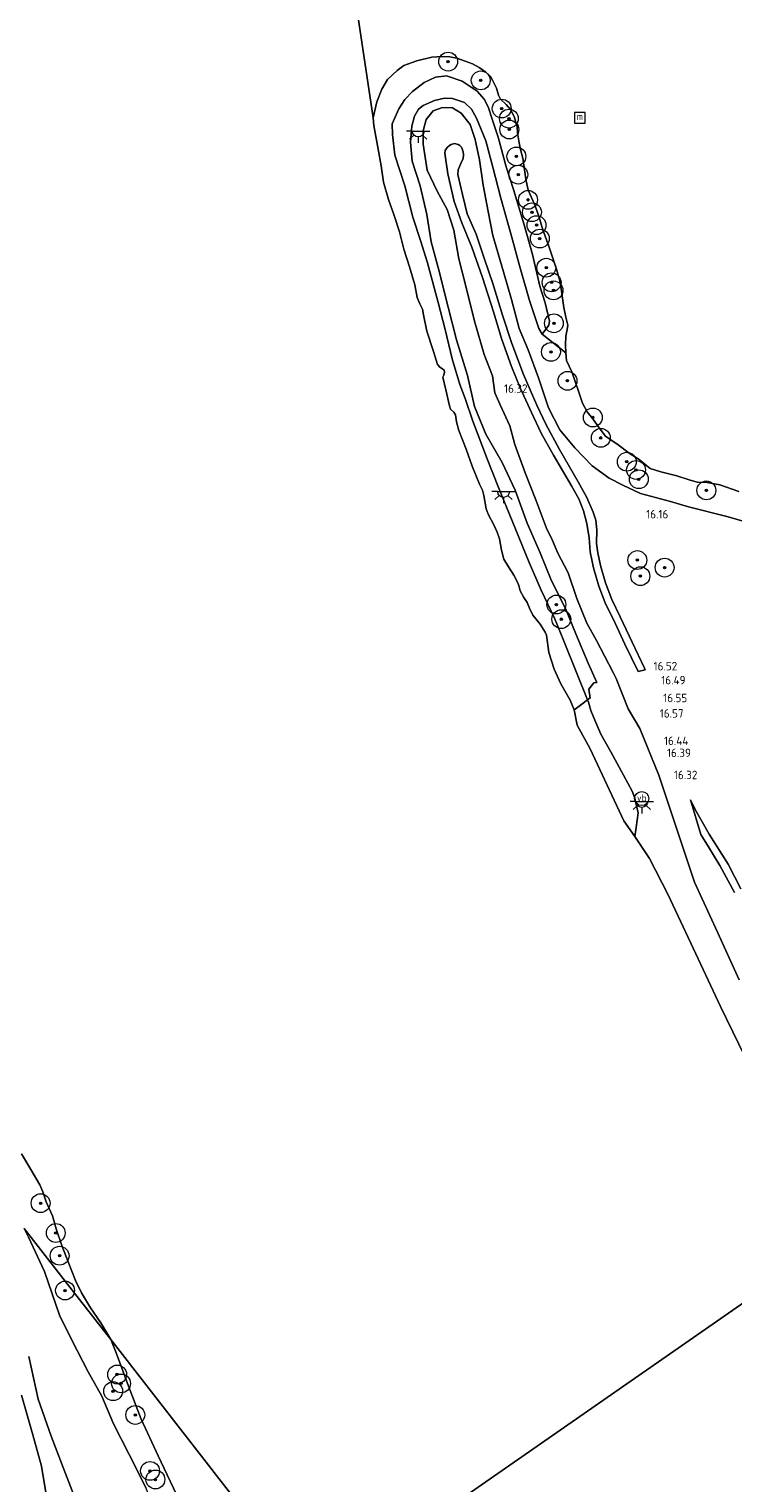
# Model space of a CAD drawing. Extents: x 196936 to 200438, y 361224 to 364196.
# Tile 218 of 256: x 198200 to 198350, y 363014 to 363323. Entities that reach past the tile are written whole.
import ezdxf
from ezdxf.enums import TextEntityAlignment as Align

# ---------------------------------------------------------------- set-up
doc = ezdxf.new("R2010")
doc.units = 0
for name, color, linetype, lineweight in [('B-ME-GR-BOOM-S', 90, 'Continuous', 25), ('B-ME-GR-GRAS-GV', 60, 'Continuous', 13), ('B-ME-GW-TALUD_KRUIN-G', 90, 'Continuous', 18), ('B-ME-GW-TALUD_TEEN-G', 90, 'Continuous', 18), ('B-ME-IE-MEUBILAIR_WATERWEGMEUBILAIR-S', 150, 'Continuous', 25), ('B-ME-IE-MEUBILAIR_WEGMEUBILAIR-S', 7, 'Continuous', 25), ('B-ME-OB-BEKLEDING_STORTSTEEN-GV', 30, 'Continuous', 18), ('B-ME-OB-OEVERVOORZIENING-G', 7, 'Continuous', 18), ('B-ME-OG-HOOGTEPUNT-S', 7, 'Continuous', 25), ('B-ME-OG-WATER_HAVEN-GV', 170, 'Continuous', 18), ('B-ME-OG-WATER_RIVIER-GV', 130, 'Continuous', 18), ('B-ME-VH-VERHARDING_HALFVERHARDING-GV', 252, 'Continuous', 18), ('B-ME-VW-VERKEERSTEKEN_BORD-S', 7, 'Continuous', 25)]:
    doc.layers.add(name, color=color, linetype=linetype, lineweight=lineweight)
doc.styles.add('NLCS-ISO', font='NLCS-ISO.ttf')
doc.styles.add('NLCS-ISO-ANNOTATIVE-T18', font='NLCS-ISO.ttf', dxfattribs={"height": 1.8})

# ---------------------------------------------------------------- blocks, each defined once
blk = doc.blocks.new('SGR-BOOM_01-SO')
at = {"linetype": 'ByBlock', "lineweight": 18}
h = blk.add_hatch(color=0, dxfattribs=at)
h.dxf.hatch_style = 1
edge = h.paths.add_edge_path()
edge.add_arc((0, 0), 0.25, 0, 360)
at = {"color": 0, "linetype": 'ByBlock', "lineweight": 18}
for radius in [2, 0.25]:
    blk.add_circle((0, 0), radius, dxfattribs=at)
blk = doc.blocks.new('SAL-HOOGTELABEL-SO')
at = {"color": 0, "linetype": 'ByBlock', "lineweight": -2, "style": 'NLCS-ISO-ANNOTATIVE-T18'}
blk.add_attdef('HOOGTE', text='', height=1.8, dxfattribs=at).set_placement((2.79, 0), align=Align.RIGHT)
blk = doc.blocks.new('SKL-ET_OV_LICHTPUNT-SO')
at = {"color": 0, "linetype": 'ByBlock', "lineweight": 18}
for points in [[(-1.25, 0), (-2.5, 0)], [(1.25, 0), (2.5, 0)], [(-0.92, -0.85), (-1.83, -1.7)], [(0, -1.25), (0, -2.5)], [(0.92, -0.85), (1.83, -1.7)]]:
    blk.add_lwpolyline(points, dxfattribs=at)
blk.add_lwpolyline([(0, 0), (1.25, 0, -1), (-1.25, 0)], format="xyb", close=True, dxfattribs=at)
blk = doc.blocks.new('SIE-WEG_PAAL_VERKEERSBORD-SO')
at = {"color": 0, "linetype": 'ByBlock', "lineweight": 18}
blk.add_circle((0, 0), 1.5, dxfattribs=at)
at = {"color": 0, "linetype": 'ByBlock', "lineweight": 18, "style": 'NLCS-ISO'}
blk.add_text('vb', height=1.5, dxfattribs=at).set_placement((0, 0.13), align=Align.MIDDLE_CENTER)
blk = doc.blocks.new('SIE-WATER_MEERPAAL-SO')
at = {"color": 0, "linetype": 'ByBlock', "lineweight": 18}
blk.add_lwpolyline([(-1.12, -1.12), (1.12, -1.12), (1.12, 1.12), (-1.12, 1.12)], close=True, dxfattribs=at)
at = {"color": 0, "linetype": 'ByBlock', "lineweight": 18, "style": 'NLCS-ISO'}
blk.add_text('m', height=1.5, dxfattribs=at).set_placement((0, 0.28), align=Align.MIDDLE_CENTER)

msp = doc.modelspace()

# ---------------------------------------------------------------- linework, layer by layer
at = {"layer": 'B-ME-GR-GRAS-GV'}
for points in [[(198295.638, 363309.69, 15.345), (198297.134, 363307.996, 15.366), (198297.985, 363306.379, 15.424), (198298.873, 363303.566, 15.491), (198300.049, 363299.917, 15.441), (198301.782, 363293.673, 15.424), (198303.322, 363288.82, 15.428), (198305.621, 363281.319, 15.428), (198307.339, 363275.041, 15.42), (198308.892, 363268.283, 15.42), (198310.024, 363264.757, 15.362), (198310.996, 363260.894, 15.27), (198310.834, 363260.021, 15.27), (198309.45, 363258.131, 15.236), (198308.714, 363259.306, 15.316), (198306.705, 363265.226, 15.441), (198304.698, 363272.425, 15.466), (198302.875, 363278.918, 15.591), (198300.645, 363287.006, 15.566), (198298.946, 363293.543, 15.562), (198297.463, 363299.133, 15.646), (198295.505, 363303.975, 15.625), (198294.422, 363305.888, 15.625), (198292.891, 363307.289, 15.621), (198290.404, 363308.147, 15.646), (198288.655, 363308.205, 15.625), (198286.577, 363307.736, 15.608), (198284.129, 363306.656, 15.6), (198283.145, 363305.879, 15.591), (198282.286, 363304.404, 15.612), (198281.737, 363302.267, 15.608), (198281.46, 363298.908, 15.637), (198281.843, 363294.846, 15.6), (198283.544, 363289.587, 15.604), (198284.939, 363283.502, 15.541), (198285.866, 363277.74, 15.42), (198287.42, 363271.993, 15.424), (198289.434, 363263.841, 15.387), (198291.201, 363256.879, 15.286), (198293.585, 363249.338, 15.224), (198295.068, 363242.737, 15.19), (198297.469, 363236.86, 15.232), (198300.927, 363230.859, 15.374), (198303.68, 363224.941, 15.324), (198306.218, 363217.947, 15.291), (198309.014, 363211.637, 15.286), (198311.408, 363205.702, 15.261), (198314.345, 363199.822, 15.299), (198316.567, 363194.442, 15.32), (198319.194, 363188.212, 15.316), (198321.0354, 363184.1049, 15.3092), (198320.3705, 363183.9991, 15.1758), (198319.354, 363182.6777, 15.1287), (198319.5877, 363180.8103, 15.1326), (198319.3984, 363180.674, 15.13), (198319.0102, 363180.3947, 15.125), (198316.858, 363185.857, 15.19), (198313.963, 363193.101, 15.265), (198312.043, 363197.761, 15.14), (198309.172, 363203.693, 15.157), (198306.628, 363209.616, 15.132), (198303.026, 363218.431, 15.14), (198300.143, 363225.525, 15.165), (198297.704, 363231.584, 15.186), (198294.69, 363239.586, 15.09), (198293.059, 363244.42, 15.094), (198291.956, 363247.436, 15.052), (198290.276, 363252.87, 15.157), (198288.837, 363259.08, 15.224), (198287.342, 363264.82, 15.303), (198285.062, 363273.241, 15.303), (198283.599, 363277.995, 15.316), (198281.956, 363282.979, 15.382), (198280.264, 363289.575, 15.328), (198278.122, 363296.136, 15.378), (198277.622, 363300.479, 15.366), (198277.599, 363302.802, 15.412), (198278.951, 363305.945, 15.499), (198280.231, 363307.966, 15.449), (198281.913, 363309.613, 15.575), (198284.34, 363311.528, 15.499), (198286.795, 363312.667, 15.474), (198289.095, 363312.991, 15.437), (198292.441, 363311.852, 15.399)], [(198326.997, 363192.272, 16.41), (198329.7942, 363186.4626, 16.3539), (198331.2955, 363186.8256, 16.4036), (198331.14, 363187.184, 16.477), (198328.514, 363192.671, 16.444), (198325.986, 363198.074, 16.352), (198324.216, 363201.734, 16.318), (198322.875, 363205.254, 16.314), (198321.791, 363208.923, 16.276), (198321.222, 363211.668, 16.243), (198320.922, 363213.667, 16.268), (198321.052, 363216.537, 16.251), (198320.785, 363218.562, 16.26), (198320.249, 363220.321, 16.235), (198318.886, 363223.398, 16.205), (198317.074, 363226.706, 16.197), (198313.101, 363233.631, 16.176), (198310.161, 363238.976, 16.164), (198308.289, 363243.035, 16.247), (198305.487, 363249.554, 16.297), (198302.986, 363256.097, 16.281), (198300.99, 363262.134, 16.289), (198298.96, 363268.889, 16.272), (198297.154, 363274.011, 16.318), (198295.369, 363279.309, 16.289), (198293.499, 363283.635, 16.327), (198292.47, 363287.773, 16.272), (198291.48, 363291.996, 16.214), (198291.598, 363292.994, 16.21), (198292.142, 363294.328, 16.205), (198292.625, 363295.401, 16.168), (198292.722, 363296.223, 16.176), (198292.674, 363296.824, 16.176), (198292.45, 363297.445, 16.176), (198292.282, 363297.792, 16.176), (198291.939, 363298.16, 16.185), (198291.582, 363298.411, 16.18), (198290.833, 363298.618, 16.189), (198290.094, 363298.407, 16.205), (198289.74, 363298.181, 16.205), (198289.274, 363297.76, 16.205), (198288.839, 363297.098, 16.205), (198288.776, 363296.569, 16.18), (198289.353, 363292.128, 16.222), (198290.717, 363286.284, 16.289), (198292.351, 363281.718, 16.276), (198294.483, 363276.587, 16.281), (198296.73, 363270.163, 16.285), (198299.05, 363262.838, 16.302), (198300.884, 363256.939, 16.314), (198302.921, 363251.255, 16.327), (198304.737, 363246.726, 16.297), (198307.149, 363241.443, 16.251), (198309.221, 363237.063, 16.201), (198311.793, 363232.386, 16.197), (198315.665, 363225.86, 16.21), (198317.187, 363223.122, 16.226), (198318.162, 363220.538, 16.235), (198318.921, 363217.89, 16.231), (198319.396, 363214.858, 16.256), (198319.604, 363211.829, 16.26), (198320.28, 363208.476, 16.256), (198321.429, 363204.592, 16.302), (198322.795, 363201.039, 16.302), (198324.9, 363196.685, 16.393)], [(198233.053, 363008.951, 14.4), (198227.669, 363006.953, 15.72), (198227.147, 363008.216, 15.72), (198225.27, 363013.081, 15.702), (198221.753, 363020.145, 15.686), (198218.401, 363026.616, 15.728), (198215.935, 363032.488, 15.749), (198213.049, 363037.683, 15.809), (198209.58, 363044.39, 15.86), (198206.946, 363049.683, 15.881), (198203.749, 363058.993, 15.894), (198200.334, 363066.254, 15.772), (198199.407, 363068.095, 15.894), (198201.383, 363065.573, 15.574), (198209.125, 363055.694, 14.774), (198217.81, 363044.519, 14.4), (198218.969, 363041.71, 14.4), (198221.562, 363034.661, 14.4), (198224.286, 363027.615, 14.4), (198227.864, 363019.809, 14.4)]]:
    msp.add_polyline3d(points, close=True, dxfattribs=at)
for points in [[(198353.7771, 363101.93, 14.1842), (198347.2667, 363115.2762, 14.1873), (198340.9625, 363128.7427, 14.1861), (198336.0846, 363139.1625, 14.1851), (198332.2203, 363146.6895, 14.1789), (198329.0811, 363151.3742, 14.2133), (198329.3799, 363153.2734, 14.5608), (198329.7927, 363156.4356, 14.9201), (198329.2331, 363158.8, 15.1146), (198329.058, 363159.5397, 15.1755), (198328.4998, 363161.0218, 15.2018), (198326.6804, 363164.4357, 15.2082), (198324.0302, 363169.4085, 15.2175), (198321.8851, 363173.1412, 15.4466), (198320.6065, 363176.1347, 15.4222), (198319.7541, 363178.1709, 15.2893), (198319.2785, 363179.9283, 15.3091), (198319.0102, 363180.3947, 15.125), (198319.3984, 363180.674, 15.13), (198319.5877, 363180.8103, 15.1326), (198319.354, 363182.6777, 15.1287), (198320.3705, 363183.9991, 15.1758), (198321.0354, 363184.1049, 15.3092), (198319.194, 363188.212, 15.316), (198316.567, 363194.442, 15.32), (198314.345, 363199.822, 15.299), (198311.408, 363205.702, 15.261), (198309.014, 363211.637, 15.286), (198306.218, 363217.947, 15.291), (198303.68, 363224.941, 15.324), (198300.927, 363230.859, 15.374), (198297.469, 363236.86, 15.232), (198295.068, 363242.737, 15.19), (198293.585, 363249.338, 15.224), (198291.201, 363256.879, 15.286), (198289.434, 363263.841, 15.387), (198287.42, 363271.993, 15.424), (198285.866, 363277.74, 15.42), (198284.939, 363283.502, 15.541), (198283.544, 363289.587, 15.604), (198281.843, 363294.846, 15.6), (198281.46, 363298.908, 15.637), (198281.737, 363302.267, 15.608), (198282.286, 363304.404, 15.612), (198283.145, 363305.879, 15.591), (198284.129, 363306.656, 15.6), (198286.577, 363307.736, 15.608), (198288.655, 363308.205, 15.625), (198290.404, 363308.147, 15.646), (198292.891, 363307.289, 15.621), (198294.422, 363305.888, 15.625), (198295.505, 363303.975, 15.625), (198297.463, 363299.133, 15.646), (198298.946, 363293.543, 15.562), (198300.645, 363287.006, 15.566), (198302.875, 363278.918, 15.591), (198304.698, 363272.425, 15.466), (198306.705, 363265.226, 15.441), (198308.714, 363259.306, 15.316), (198309.45, 363258.131, 15.236), (198314.405, 363254.16, 14.4), (198314.594, 363252.526, 14.4), (198315.741, 363250.075, 14.4), (198317.102, 363245.958, 14.4), (198318.004, 363243.419, 14.4), (198318.962, 363241.607, 14.4), (198320.167, 363240.146, 14.4), (198321.549, 363238.195, 14.4), (198322.868, 363236.457, 14.4), (198323.975, 363235.652, 14.4), (198325.549, 363234.587, 14.4), (198327.858, 363232.791, 14.4), (198330.016, 363231.452, 14.4), (198331.646, 363230.117, 14.4), (198332.375, 363229.591, 14.4), (198334.601, 363228.831, 14.4), (198337.989, 363227.992, 14.4), (198340.613, 363227.125, 14.4), (198342.346, 363226.657, 14.4), (198344.422, 363226.618, 14.4), (198347.112, 363226.066, 14.4), (198351.139, 363224.682, 14.4)], [(198351.2605, 363120.9571, 15.5695), (198346.634, 363131.0403, 15.5514), (198341.7421, 363141.7021, 15.5322), (198334.2064, 363164.4449, 16.1822), (198330.1418, 363174.3307, 16.3003), (198327.7029, 363178.4956, 16.2594), (198325.1009, 363184.9623, 16.219), (198324.458, 363186.212, 16.363), (198320.923, 363193.018, 16.235), (198318.923, 363196.683, 16.203), (198316.785, 363201.917, 16.17), (198314.938, 363207.381, 16.207), (198312.666, 363211.722, 16.194), (198311.451, 363214.591, 16.248), (198310.404, 363216.649, 16.248), (198308.078, 363222.92, 16.17), (198305.796, 363228.669, 16.141), (198303.631, 363234.669, 16.079), (198302.571, 363238.604, 16.1), (198300.518, 363243.066, 16.021), (198299.385, 363245.633, 16.112), (198298.876, 363249.268, 16.153), (198297.125, 363253.812, 16.153), (198295.058, 363260.885, 16.141), (198293.261, 363268.013, 16.182), (198291.72, 363274.086, 16.219), (198290.694, 363280.197, 16.244), (198289.277, 363284.585, 16.248), (198287.098, 363288.476, 16.067), (198284.988, 363292.945, 15.964), (198284.144, 363298.466, 16.001), (198284.124, 363301.282, 15.984), (198284.79, 363303.695, 16.001), (198286.293, 363305.51, 15.972), (198288.252, 363306.217, 15.964), (198290.354, 363306.145, 15.956), (198292.185, 363305.021, 16.009), (198294.162, 363302.648, 16.021), (198295.163, 363299.453, 16.091), (198296.126, 363295.096, 16.1), (198296.9, 363289.729, 16.19), (198297.968, 363284.122, 16.24), (198298.956, 363279.082, 16.326), (198301.18, 363271.346, 16.26), (198302.921, 363265.485, 16.227), (198304.564, 363259.283, 16.26), (198306.462, 363254.751, 16.227), (198308.608, 363248.841, 16.17), (198310.725, 363242.437, 16.174), (198313.162, 363237.754, 16.17), (198316.377, 363233.946, 16.071), (198320.06, 363230.141, 16.054), (198323.649, 363227.52, 16.087), (198326.551, 363226.034, 16.03), (198330.268, 363224.248, 16.026), (198336.634, 363222.559, 16.079), (198340.506, 363221.399, 16.219), (198348.875, 363219.299, 16.12), (198354.483, 363217.641, 16.12)], [(198354.483, 363217.641, 16.12), (198348.875, 363219.299, 16.12), (198340.506, 363221.399, 16.219), (198336.634, 363222.559, 16.079), (198330.268, 363224.248, 16.026), (198326.551, 363226.034, 16.03), (198323.649, 363227.52, 16.087), (198320.06, 363230.141, 16.054), (198316.377, 363233.946, 16.071), (198313.162, 363237.754, 16.17), (198310.725, 363242.437, 16.174), (198308.608, 363248.841, 16.17), (198306.462, 363254.751, 16.227), (198304.564, 363259.283, 16.26), (198302.921, 363265.485, 16.227), (198301.18, 363271.346, 16.26), (198298.956, 363279.082, 16.326), (198297.968, 363284.122, 16.24), (198296.9, 363289.729, 16.19), (198296.126, 363295.096, 16.1), (198295.163, 363299.453, 16.091), (198294.162, 363302.648, 16.021), (198292.185, 363305.021, 16.009), (198290.354, 363306.145, 15.956), (198288.252, 363306.217, 15.964), (198286.293, 363305.51, 15.972), (198284.79, 363303.695, 16.001), (198284.124, 363301.282, 15.984), (198284.144, 363298.466, 16.001), (198284.988, 363292.945, 15.964), (198287.098, 363288.476, 16.067), (198289.277, 363284.585, 16.248), (198290.694, 363280.197, 16.244), (198291.72, 363274.086, 16.219), (198293.261, 363268.013, 16.182), (198295.058, 363260.885, 16.141), (198297.125, 363253.812, 16.153), (198298.876, 363249.268, 16.153), (198299.385, 363245.633, 16.112), (198300.518, 363243.066, 16.021), (198302.571, 363238.604, 16.1), (198303.631, 363234.669, 16.079), (198305.796, 363228.669, 16.141), (198308.078, 363222.92, 16.17), (198310.404, 363216.649, 16.248), (198311.451, 363214.591, 16.248), (198312.666, 363211.722, 16.194), (198314.938, 363207.381, 16.207), (198316.785, 363201.917, 16.17), (198318.923, 363196.683, 16.203), (198320.923, 363193.018, 16.235), (198324.458, 363186.212, 16.363), (198325.1009, 363184.9623, 16.219), (198327.7029, 363178.4956, 16.2594), (198330.1418, 363174.3307, 16.3003), (198334.2064, 363164.4449, 16.1822), (198341.7421, 363141.7021, 15.5322), (198346.634, 363131.0403, 15.5514), (198351.2605, 363120.9571, 15.5695)], [(198351.602, 363140.285, 16.126), (198348.889, 363145.544, 16.189), (198344.905, 363151.875, 16.159), (198341.926, 363157.136, 16.118), (198340.8961, 363159.1692, 16.2505), (198343.0899, 363151.839, 16.1372), (198344.748, 363149.228, 16.101), (198347.162, 363145.224, 16.155), (198350.236, 363139.506, 16.042)], [(198198.856, 363083.963, 14.4), (198200.824, 363080.688, 14.4), (198202.76, 363077.387, 14.4), (198203.369, 363075.928, 14.4), (198204.13, 363073.804, 14.4), (198205.426, 363070.79, 14.4), (198206.255, 363068.04, 14.4), (198207.46, 363064.537, 14.4), (198208.755, 363061.052, 14.4), (198210.313, 363057.094, 14.4), (198211.627, 363054.459, 14.4), (198213.545, 363051.248, 14.4), (198215.676, 363048.099, 14.4), (198217.81, 363044.519, 14.4), (198209.125, 363055.694, 14.774), (198201.383, 363065.573, 15.574), (198199.407, 363068.095, 15.894)], [(198200.334, 363066.254, 15.772), (198203.749, 363058.993, 15.894), (198206.946, 363049.683, 15.881), (198209.58, 363044.39, 15.86), (198213.049, 363037.683, 15.809), (198215.935, 363032.488, 15.749), (198218.401, 363026.616, 15.728), (198221.753, 363020.145, 15.686), (198225.27, 363013.081, 15.702)], [(198198.847, 363032.716, 15.797), (198201.279, 363024.26, 15.766), (198203.086, 363017.631, 15.797), (198204.11, 363011.585, 15.818), (198204.961, 363004.314, 15.777), (198211.689, 363007.057, 15.722), (198207.743, 363017.379, 15.766), (198205.19, 363023.99, 15.79), (198202.407, 363031.877, 15.792), (198200.419, 363040.91, 15.842)]]:
    msp.add_polyline3d(points, dxfattribs=at)
at = {"layer": 'B-ME-GW-TALUD_KRUIN-G'}
for points in [[(198329.0811, 363151.3742, 14.2133), (198329.3799, 363153.2734, 14.5608), (198329.7927, 363156.4356, 14.9201), (198329.2331, 363158.8, 15.1146), (198329.058, 363159.5397, 15.1755), (198328.4998, 363161.0218, 15.2018), (198326.6804, 363164.4357, 15.2082), (198324.0302, 363169.4085, 15.2175), (198321.8851, 363173.1412, 15.4466), (198320.6065, 363176.1347, 15.4222), (198319.7541, 363178.1709, 15.2893), (198319.2785, 363179.9283, 15.3091), (198319.0102, 363180.3947, 15.125), (198316.858, 363185.857, 15.19), (198313.963, 363193.101, 15.265), (198312.043, 363197.761, 15.14), (198309.172, 363203.693, 15.157), (198306.628, 363209.616, 15.132), (198303.026, 363218.431, 15.14), (198300.143, 363225.525, 15.165), (198297.704, 363231.584, 15.186), (198294.69, 363239.586, 15.09), (198293.059, 363244.42, 15.094), (198291.956, 363247.436, 15.052), (198290.276, 363252.87, 15.157), (198288.837, 363259.08, 15.224), (198287.342, 363264.82, 15.303), (198285.062, 363273.241, 15.303), (198283.599, 363277.995, 15.316), (198281.956, 363282.979, 15.382), (198280.264, 363289.575, 15.328), (198278.122, 363296.136, 15.378), (198277.622, 363300.479, 15.366), (198277.599, 363302.802, 15.412), (198278.951, 363305.945, 15.499), (198280.231, 363307.966, 15.449), (198281.913, 363309.613, 15.575), (198284.34, 363311.528, 15.499), (198286.795, 363312.667, 15.474), (198289.095, 363312.991, 15.437), (198292.441, 363311.852, 15.399), (198295.638, 363309.69, 15.345), (198297.134, 363307.996, 15.366), (198297.985, 363306.379, 15.424), (198298.873, 363303.566, 15.491), (198300.049, 363299.917, 15.441), (198301.782, 363293.673, 15.424), (198303.322, 363288.82, 15.428), (198305.621, 363281.319, 15.428), (198307.339, 363275.041, 15.42), (198308.892, 363268.283, 15.42), (198310.024, 363264.757, 15.362), (198310.996, 363260.894, 15.27), (198310.834, 363260.021, 15.27), (198309.45, 363258.131, 15.236)], [(198351.2605, 363120.9571, 15.5695), (198346.634, 363131.0403, 15.5514), (198341.7421, 363141.7021, 15.5322), (198334.2064, 363164.4449, 16.1822), (198330.1418, 363174.3307, 16.3003), (198327.7029, 363178.4956, 16.2594), (198325.1009, 363184.9623, 16.219), (198324.458, 363186.212, 16.363), (198320.923, 363193.018, 16.235), (198318.923, 363196.683, 16.203), (198316.785, 363201.917, 16.17), (198314.938, 363207.381, 16.207), (198312.666, 363211.722, 16.194), (198311.451, 363214.591, 16.248), (198310.404, 363216.649, 16.248), (198308.078, 363222.92, 16.17), (198305.796, 363228.669, 16.141), (198303.631, 363234.669, 16.079), (198302.571, 363238.604, 16.1), (198300.518, 363243.066, 16.021), (198299.385, 363245.633, 16.112), (198298.876, 363249.268, 16.153), (198297.125, 363253.812, 16.153), (198295.058, 363260.885, 16.141), (198293.261, 363268.013, 16.182), (198291.72, 363274.086, 16.219), (198290.694, 363280.197, 16.244), (198289.277, 363284.585, 16.248), (198287.098, 363288.476, 16.067), (198284.988, 363292.945, 15.964), (198284.144, 363298.466, 16.001), (198284.124, 363301.282, 15.984), (198284.79, 363303.695, 16.001), (198286.293, 363305.51, 15.972)], [(198286.293, 363305.51, 15.972), (198288.252, 363306.217, 15.964), (198290.354, 363306.145, 15.956), (198292.185, 363305.021, 16.009), (198294.162, 363302.648, 16.021), (198295.163, 363299.453, 16.091), (198296.126, 363295.096, 16.1), (198296.9, 363289.729, 16.19), (198297.968, 363284.122, 16.24), (198298.956, 363279.082, 16.326), (198301.18, 363271.346, 16.26), (198302.921, 363265.485, 16.227), (198304.564, 363259.283, 16.26), (198306.462, 363254.751, 16.227), (198308.608, 363248.841, 16.17), (198310.725, 363242.437, 16.174), (198313.162, 363237.754, 16.17), (198316.377, 363233.946, 16.071), (198320.06, 363230.141, 16.054), (198323.649, 363227.52, 16.087), (198326.551, 363226.034, 16.03), (198330.268, 363224.248, 16.026), (198336.634, 363222.559, 16.079), (198340.506, 363221.399, 16.219), (198348.875, 363219.299, 16.12), (198354.483, 363217.641, 16.12)], [(198200.334, 363066.254, 15.772), (198203.749, 363058.993, 15.894), (198206.946, 363049.683, 15.881), (198209.58, 363044.39, 15.86), (198213.049, 363037.683, 15.809), (198215.935, 363032.488, 15.749), (198218.401, 363026.616, 15.728), (198221.753, 363020.145, 15.686), (198225.27, 363013.081, 15.702)]]:
    msp.add_polyline3d(points, dxfattribs=at)
at = {"layer": 'B-ME-GW-TALUD_TEEN-G'}
for points in [[(198319.194, 363188.212, 15.316), (198316.567, 363194.442, 15.32), (198314.345, 363199.822, 15.299), (198311.408, 363205.702, 15.261), (198309.014, 363211.637, 15.286), (198306.218, 363217.947, 15.291), (198303.68, 363224.941, 15.324), (198300.927, 363230.859, 15.374), (198297.469, 363236.86, 15.232), (198295.068, 363242.737, 15.19), (198293.585, 363249.338, 15.224), (198291.201, 363256.879, 15.286), (198289.434, 363263.841, 15.387), (198287.42, 363271.993, 15.424), (198285.866, 363277.74, 15.42), (198284.939, 363283.502, 15.541), (198283.544, 363289.587, 15.604), (198281.843, 363294.846, 15.6), (198281.46, 363298.908, 15.637), (198281.737, 363302.267, 15.608), (198282.286, 363304.404, 15.612), (198283.145, 363305.879, 15.591), (198284.129, 363306.656, 15.6), (198286.577, 363307.736, 15.608), (198288.655, 363308.205, 15.625), (198290.404, 363308.147, 15.646), (198292.891, 363307.289, 15.621), (198294.422, 363305.888, 15.625), (198295.505, 363303.975, 15.625), (198297.463, 363299.133, 15.646), (198298.946, 363293.543, 15.562), (198300.645, 363287.006, 15.566), (198302.875, 363278.918, 15.591), (198304.698, 363272.425, 15.466), (198306.705, 363265.226, 15.441), (198308.714, 363259.306, 15.316), (198309.45, 363258.131, 15.236)], [(198319.0102, 363180.3947, 15.1247), (198319.3984, 363180.674, 15.13), (198319.5877, 363180.8103, 15.1326), (198319.354, 363182.6777, 15.1287), (198320.3705, 363183.9991, 15.1758), (198321.0354, 363184.1049, 15.3092), (198319.194, 363188.212, 15.316)]]:
    msp.add_polyline3d(points, dxfattribs=at)
at = {"layer": 'B-ME-OB-BEKLEDING_STORTSTEEN-GV'}
for points in [[(198297.487, 363313.745, 14.4), (198298.432, 363312.813, 14.4), (198298.973, 363311.928, 14.4), (198299.727, 363310.374, 14.4), (198300.135, 363308.861, 14.4), (198300.567, 363308.048, 14.4), (198301.78, 363306.908, 14.4), (198302.68, 363305.835, 14.4), (198303.441, 363304.338, 14.4), (198304.088, 363302.122, 14.4), (198304.202, 363300.849, 14.4), (198304.541, 363298.757, 14.4), (198304.815, 363297.348, 14.4), (198305.329, 363295.499, 14.4), (198305.974, 363291.027, 14.4), (198306.428, 363288.658, 14.4), (198307.777, 363285.685, 14.4), (198308.737, 363283.14, 14.4), (198309.573, 363280.286, 14.4), (198310.835, 363276.826, 14.4), (198312.48, 363271.884, 14.4), (198313.19, 363269.455, 14.4), (198313.542, 363267.216, 14.4), (198314.039, 363263.728, 14.4), (198314.475, 363261.713, 14.4), (198314.83, 363260.001, 14.4), (198314.696, 363259.108, 14.4), (198314.442, 363257.702, 14.4), (198314.365, 363255.806, 14.4), (198314.405, 363254.16, 14.4), (198309.45, 363258.131, 15.236), (198310.834, 363260.021, 15.27), (198310.996, 363260.894, 15.27), (198310.024, 363264.757, 15.362), (198308.892, 363268.283, 15.42), (198307.339, 363275.041, 15.42), (198305.621, 363281.319, 15.428), (198303.322, 363288.82, 15.428), (198301.782, 363293.673, 15.424), (198300.049, 363299.917, 15.441), (198298.873, 363303.566, 15.491), (198297.985, 363306.379, 15.424), (198297.134, 363307.996, 15.366), (198295.638, 363309.69, 15.345), (198292.441, 363311.852, 15.399), (198289.095, 363312.991, 15.437), (198286.795, 363312.667, 15.474), (198284.34, 363311.528, 15.499), (198281.913, 363309.613, 15.575), (198280.231, 363307.966, 15.449), (198278.951, 363305.945, 15.499), (198277.599, 363302.802, 15.412), (198277.622, 363300.479, 15.366), (198278.122, 363296.136, 15.378), (198280.264, 363289.575, 15.328), (198281.956, 363282.979, 15.382), (198283.599, 363277.995, 15.316), (198285.062, 363273.241, 15.303), (198287.342, 363264.82, 15.303), (198288.837, 363259.08, 15.224), (198290.276, 363252.87, 15.157), (198291.956, 363247.436, 15.052), (198293.059, 363244.42, 15.094), (198294.69, 363239.586, 15.09), (198297.704, 363231.584, 15.186), (198300.143, 363225.525, 15.165), (198303.026, 363218.431, 15.14), (198306.628, 363209.616, 15.132), (198309.172, 363203.693, 15.157), (198312.043, 363197.761, 15.14), (198313.963, 363193.101, 15.265), (198316.858, 363185.857, 15.19), (198319.0102, 363180.3947, 15.125), (198317.8073, 363179.5289, 15.1084), (198316.7085, 363178.6611, 14.86), (198316.2044, 363178.3048, 14.1771), (198315.334, 363180.365, 14.4), (198313.364, 363183.792, 14.4), (198311.977, 363186.945, 14.4), (198310.837, 363190.45, 14.4), (198310.335, 363194.143, 14.4), (198310.031, 363194.794, 14.4), (198308.975, 363196.531, 14.4), (198307.464, 363198.38, 14.4), (198306.761, 363199.869, 14.4), (198306.203, 363201.107, 14.4), (198305.51, 363202.186, 14.4), (198304.767, 363203.592, 14.4), (198304.427, 363204.687, 14.4), (198304.093, 363205.577, 14.4), (198303.401, 363206.918, 14.4), (198302.262, 363208.694, 14.4), (198301.251, 363210.308, 14.4), (198300.768, 363212.182, 14.4), (198300.322, 363214.608, 14.4), (198299.843, 363216.013, 14.4), (198299.153, 363217.618, 14.4), (198297.921, 363219.844, 14.4), (198297.555, 363220.972, 14.4), (198297.041, 363223.817, 14.4), (198296.766, 363224.963, 14.4), (198296.125, 363226.24, 14.4), (198294.524, 363230.063, 14.4), (198293.25, 363233.672, 14.4), (198291.727, 363237.661, 14.4), (198291.238, 363239.477, 14.4), (198291.029, 363240.938, 14.4), (198290.661, 363241.538, 14.4), (198289.97, 363242.147, 14.4), (198289.705, 363242.882, 14.4), (198288.931, 363246.256, 14.4), (198288.345, 363248.992, 14.4), (198288.541, 363249.408, 14.4), (198288.699, 363250.005, 14.4), (198288.631, 363250.423, 14.4), (198288.286, 363250.728, 14.4), (198287.71, 363251.06, 14.4), (198287.16, 363251.623, 14.4), (198286.376, 363254.411, 14.4), (198284.92, 363258.716, 14.4), (198284.191, 363262.23, 14.4), (198283.981, 363263.428, 14.4), (198283.467, 363264.543, 14.4), (198282.891, 363265.871, 14.4), (198282.363, 363268.601, 14.4), (198281.225, 363272.369, 14.4), (198280.029, 363276.144, 14.4), (198279.089, 363279.86, 14.4), (198277.975, 363283.332, 14.4), (198276.821, 363286.722, 14.4), (198275.76, 363290.393, 14.4), (198275.23, 363293.855, 14.4), (198274.6, 363297.364, 14.4), (198273.644, 363302.43, 14.4), (198273.514, 363304.057, 14.4), (198274.295, 363307.453, 14.4), (198275.374, 363310.139, 14.4), (198276.584, 363312.194, 14.4), (198278.628, 363314.122, 14.4), (198280.043, 363315.186, 14.4), (198282.795, 363316.151, 14.4), (198285.963, 363316.921, 14.4), (198288.124, 363317.106, 14.4), (198289.782, 363316.998, 14.4), (198291.303, 363316.731, 14.4), (198293.073, 363316.082, 14.4), (198294.619, 363315.519, 14.4), (198296.021, 363314.738, 14.4)], [(198329.3799, 363153.2734, 14.5608), (198329.0811, 363151.3742, 14.2133), (198326.738, 363154.6935, 14.194), (198319.627, 363169.994, 14.1956), (198316.8406, 363175.0202, 14.2254), (198316.2044, 363178.3048, 14.1771), (198316.7085, 363178.6611, 14.86), (198317.8073, 363179.5289, 15.1084), (198319.0102, 363180.3947, 15.1248), (198319.2785, 363179.9283, 15.3091), (198319.7541, 363178.1709, 15.2893), (198320.6065, 363176.1347, 15.4222), (198321.8851, 363173.1412, 15.4466), (198324.0302, 363169.4085, 15.2175), (198326.6804, 363164.4357, 15.2082), (198328.4998, 363161.0218, 15.2018), (198329.058, 363159.5397, 15.1755), (198329.2331, 363158.8, 15.1146), (198329.7927, 363156.4356, 14.9201)]]:
    msp.add_polyline3d(points, close=True, dxfattribs=at)
at = {"layer": 'B-ME-OB-OEVERVOORZIENING-G'}
for points in [[(198273.514, 363304.057, 14.4), (198274.295, 363307.453, 14.4), (198275.374, 363310.139, 14.4), (198276.584, 363312.194, 14.4), (198278.628, 363314.122, 14.4), (198280.043, 363315.186, 14.4), (198282.795, 363316.151, 14.4), (198285.963, 363316.921, 14.4), (198288.124, 363317.106, 14.4), (198289.782, 363316.998, 14.4), (198291.303, 363316.731, 14.4), (198293.073, 363316.082, 14.4), (198294.619, 363315.519, 14.4), (198296.021, 363314.738, 14.4), (198297.487, 363313.745, 14.4), (198298.432, 363312.813, 14.4), (198298.973, 363311.928, 14.4), (198299.727, 363310.374, 14.4), (198300.135, 363308.861, 14.4), (198300.567, 363308.048, 14.4), (198301.78, 363306.908, 14.4), (198302.68, 363305.835, 14.4), (198303.441, 363304.338, 14.4), (198304.088, 363302.122, 14.4), (198304.202, 363300.849, 14.4), (198304.541, 363298.757, 14.4), (198304.815, 363297.348, 14.4), (198305.329, 363295.499, 14.4), (198305.974, 363291.027, 14.4), (198306.428, 363288.658, 14.4), (198307.777, 363285.685, 14.4), (198308.737, 363283.14, 14.4), (198309.573, 363280.286, 14.4), (198310.835, 363276.826, 14.4), (198312.48, 363271.884, 14.4), (198313.19, 363269.455, 14.4), (198313.542, 363267.216, 14.4), (198314.039, 363263.728, 14.4), (198314.475, 363261.713, 14.4), (198314.83, 363260.001, 14.4), (198314.696, 363259.108, 14.4), (198314.442, 363257.702, 14.4), (198314.365, 363255.806, 14.4), (198314.405, 363254.16, 14.4), (198314.594, 363252.526, 14.4), (198315.741, 363250.075, 14.4), (198317.102, 363245.958, 14.4), (198318.004, 363243.419, 14.4), (198318.962, 363241.607, 14.4), (198320.167, 363240.146, 14.4), (198321.549, 363238.195, 14.4), (198322.868, 363236.457, 14.4), (198323.975, 363235.652, 14.4), (198325.549, 363234.587, 14.4), (198327.858, 363232.791, 14.4), (198330.016, 363231.452, 14.4), (198331.646, 363230.117, 14.4), (198332.375, 363229.591, 14.4), (198334.601, 363228.831, 14.4), (198337.989, 363227.992, 14.4), (198340.613, 363227.125, 14.4), (198342.346, 363226.657, 14.4), (198344.422, 363226.618, 14.4), (198347.112, 363226.066, 14.4), (198351.139, 363224.682, 14.4)], [(198300.768, 363212.182, 14.4), (198300.322, 363214.608, 14.4), (198299.843, 363216.013, 14.4), (198299.153, 363217.618, 14.4), (198297.921, 363219.844, 14.4), (198297.555, 363220.972, 14.4), (198297.041, 363223.817, 14.4), (198296.766, 363224.963, 14.4), (198296.125, 363226.24, 14.4), (198294.524, 363230.063, 14.4), (198293.25, 363233.672, 14.4), (198291.727, 363237.661, 14.4), (198291.238, 363239.477, 14.4), (198291.029, 363240.938, 14.4), (198290.661, 363241.538, 14.4), (198289.97, 363242.147, 14.4), (198289.705, 363242.882, 14.4), (198288.931, 363246.256, 14.4), (198288.345, 363248.992, 14.4), (198288.541, 363249.408, 14.4), (198288.699, 363250.005, 14.4), (198288.631, 363250.423, 14.4), (198288.286, 363250.728, 14.4), (198287.71, 363251.06, 14.4), (198287.16, 363251.623, 14.4), (198286.376, 363254.411, 14.4), (198284.92, 363258.716, 14.4), (198284.191, 363262.23, 14.4), (198283.981, 363263.428, 14.4), (198283.467, 363264.543, 14.4), (198282.891, 363265.871, 14.4), (198282.363, 363268.601, 14.4), (198281.225, 363272.369, 14.4), (198280.029, 363276.144, 14.4), (198279.089, 363279.86, 14.4), (198277.975, 363283.332, 14.4), (198276.821, 363286.722, 14.4), (198275.76, 363290.393, 14.4), (198275.23, 363293.855, 14.4), (198274.6, 363297.364, 14.4), (198273.644, 363302.43, 14.4), (198273.514, 363304.057, 14.4)], [(198353.7771, 363101.93, 14.1842), (198347.2667, 363115.2762, 14.1873), (198340.9625, 363128.7427, 14.1861), (198336.0846, 363139.1625, 14.1851), (198332.2203, 363146.6895, 14.1789), (198329.0811, 363151.3742, 14.2133), (198326.738, 363154.6935, 14.194), (198319.627, 363169.994, 14.1956), (198316.8406, 363175.0202, 14.2254), (198316.2044, 363178.3048, 14.1771), (198315.334, 363180.365, 14.4), (198313.364, 363183.792, 14.4), (198311.977, 363186.945, 14.4), (198310.837, 363190.45, 14.4), (198310.335, 363194.143, 14.4), (198310.031, 363194.794, 14.4), (198308.975, 363196.531, 14.4), (198307.464, 363198.38, 14.4), (198306.761, 363199.869, 14.4), (198306.203, 363201.107, 14.4), (198305.51, 363202.186, 14.4), (198304.767, 363203.592, 14.4), (198304.427, 363204.687, 14.4), (198304.093, 363205.577, 14.4), (198303.401, 363206.918, 14.4), (198302.262, 363208.694, 14.4), (198301.251, 363210.308, 14.4), (198300.768, 363212.182, 14.4)], [(198198.856, 363083.963, 14.4), (198200.824, 363080.688, 14.4), (198202.76, 363077.387, 14.4), (198203.369, 363075.928, 14.4), (198204.13, 363073.804, 14.4), (198205.426, 363070.79, 14.4), (198206.255, 363068.04, 14.4), (198207.46, 363064.537, 14.4), (198208.755, 363061.052, 14.4), (198210.313, 363057.094, 14.4), (198211.627, 363054.459, 14.4), (198213.545, 363051.248, 14.4), (198215.676, 363048.099, 14.4), (198217.81, 363044.519, 14.4)], [(198217.81, 363044.519, 14.4), (198218.969, 363041.71, 14.4), (198221.562, 363034.661, 14.4), (198224.286, 363027.615, 14.4), (198227.864, 363019.809, 14.4), (198233.053, 363008.951, 14.4), (198236.47, 363001.818, 14.4), (198240.79, 362993.397, 14.4)]]:
    msp.add_polyline3d(points, dxfattribs=at)
at = {"layer": 'B-ME-OG-WATER_HAVEN-GV'}
msp.add_polyline3d([(198351.139, 363224.682, 14.4), (198347.112, 363226.066, 14.4), (198344.422, 363226.618, 14.4), (198342.346, 363226.657, 14.4), (198340.613, 363227.125, 14.4), (198337.989, 363227.992, 14.4), (198334.601, 363228.831, 14.4), (198332.375, 363229.591, 14.4), (198331.646, 363230.117, 14.4), (198330.016, 363231.452, 14.4), (198327.858, 363232.791, 14.4), (198325.549, 363234.587, 14.4), (198323.975, 363235.652, 14.4), (198322.868, 363236.457, 14.4), (198321.549, 363238.195, 14.4), (198320.167, 363240.146, 14.4), (198318.962, 363241.607, 14.4), (198318.004, 363243.419, 14.4), (198317.102, 363245.958, 14.4), (198315.741, 363250.075, 14.4), (198314.594, 363252.526, 14.4), (198314.405, 363254.16, 14.4), (198314.365, 363255.806, 14.4), (198314.442, 363257.702, 14.4), (198314.696, 363259.108, 14.4), (198314.83, 363260.001, 14.4), (198314.475, 363261.713, 14.4), (198314.039, 363263.728, 14.4), (198313.542, 363267.216, 14.4), (198313.19, 363269.455, 14.4), (198312.48, 363271.884, 14.4), (198310.835, 363276.826, 14.4), (198309.573, 363280.286, 14.4), (198308.737, 363283.14, 14.4), (198307.777, 363285.685, 14.4), (198306.428, 363288.658, 14.4), (198305.974, 363291.027, 14.4), (198305.329, 363295.499, 14.4), (198304.815, 363297.348, 14.4), (198304.541, 363298.757, 14.4), (198304.202, 363300.849, 14.4), (198304.088, 363302.122, 14.4), (198303.441, 363304.338, 14.4), (198302.68, 363305.835, 14.4), (198301.78, 363306.908, 14.4), (198300.567, 363308.048, 14.4), (198300.135, 363308.861, 14.4), (198299.727, 363310.374, 14.4), (198298.973, 363311.928, 14.4), (198298.432, 363312.813, 14.4), (198297.487, 363313.745, 14.4), (198296.021, 363314.738, 14.4), (198294.619, 363315.519, 14.4), (198293.073, 363316.082, 14.4), (198291.303, 363316.731, 14.4), (198289.782, 363316.998, 14.4), (198288.124, 363317.106, 14.4), (198285.963, 363316.921, 14.4), (198282.795, 363316.151, 14.4), (198280.043, 363315.186, 14.4), (198278.628, 363314.122, 14.4), (198276.584, 363312.194, 14.4), (198275.374, 363310.139, 14.4), (198274.295, 363307.453, 14.4), (198273.514, 363304.057, 14.4), (198255.371, 363425.58, 14.4)], dxfattribs=at)
at = {"layer": 'B-ME-OG-WATER_RIVIER-GV'}
for points in [[(198255.371, 363425.58, 14.4), (198273.514, 363304.057, 14.4), (198273.644, 363302.43, 14.4), (198274.6, 363297.364, 14.4), (198275.23, 363293.855, 14.4), (198275.76, 363290.393, 14.4), (198276.821, 363286.722, 14.4), (198277.975, 363283.332, 14.4), (198279.089, 363279.86, 14.4), (198280.029, 363276.144, 14.4), (198281.225, 363272.369, 14.4), (198282.363, 363268.601, 14.4), (198282.891, 363265.871, 14.4), (198283.467, 363264.543, 14.4), (198283.981, 363263.428, 14.4), (198284.191, 363262.23, 14.4), (198284.92, 363258.716, 14.4), (198286.376, 363254.411, 14.4), (198287.16, 363251.623, 14.4), (198287.71, 363251.06, 14.4), (198288.286, 363250.728, 14.4), (198288.631, 363250.423, 14.4), (198288.699, 363250.005, 14.4), (198288.541, 363249.408, 14.4), (198288.345, 363248.992, 14.4), (198288.931, 363246.256, 14.4), (198289.705, 363242.882, 14.4), (198289.97, 363242.147, 14.4), (198290.661, 363241.538, 14.4), (198291.029, 363240.938, 14.4), (198291.238, 363239.477, 14.4), (198291.727, 363237.661, 14.4), (198293.25, 363233.672, 14.4), (198294.524, 363230.063, 14.4), (198296.125, 363226.24, 14.4), (198296.766, 363224.963, 14.4), (198297.041, 363223.817, 14.4), (198297.555, 363220.972, 14.4), (198297.921, 363219.844, 14.4), (198299.153, 363217.618, 14.4), (198299.843, 363216.013, 14.4), (198300.322, 363214.608, 14.4), (198300.768, 363212.182, 14.4), (198301.251, 363210.308, 14.4), (198302.262, 363208.694, 14.4), (198303.401, 363206.918, 14.4), (198304.093, 363205.577, 14.4), (198304.427, 363204.687, 14.4), (198304.767, 363203.592, 14.4), (198305.51, 363202.186, 14.4), (198306.203, 363201.107, 14.4), (198306.761, 363199.869, 14.4), (198307.464, 363198.38, 14.4), (198308.975, 363196.531, 14.4), (198310.031, 363194.794, 14.4), (198310.335, 363194.143, 14.4), (198310.837, 363190.45, 14.4), (198311.977, 363186.945, 14.4), (198313.364, 363183.792, 14.4), (198315.334, 363180.365, 14.4), (198316.2044, 363178.3048, 14.1771), (198316.8406, 363175.0202, 14.2254), (198319.627, 363169.994, 14.1956), (198326.738, 363154.6935, 14.194), (198329.0811, 363151.3742, 14.2133), (198332.2203, 363146.6895, 14.1789), (198336.0846, 363139.1625, 14.1851), (198340.9625, 363128.7427, 14.1861), (198347.2667, 363115.2762, 14.1873), (198353.7771, 363101.93, 14.1842)], [(198370.5731, 363065.1807, 14.202), (198261.013, 362988.926, 14.4), (198217.81, 363044.519, 14.4), (198215.676, 363048.099, 14.4), (198213.545, 363051.248, 14.4), (198211.627, 363054.459, 14.4), (198210.313, 363057.094, 14.4), (198208.755, 363061.052, 14.4), (198207.46, 363064.537, 14.4), (198206.255, 363068.04, 14.4), (198205.426, 363070.79, 14.4), (198204.13, 363073.804, 14.4), (198203.369, 363075.928, 14.4), (198202.76, 363077.387, 14.4), (198200.824, 363080.688, 14.4), (198198.856, 363083.963, 14.4)]]:
    msp.add_polyline3d(points, dxfattribs=at)
for points in [[(198416.579, 362957.9539, 14.2012), (198417.2407, 362956.2811, 14.203), (198261.013, 362988.926, 14.4), (198370.5731, 363065.1807, 14.202), (198378.14, 363049.7355, 14.2156), (198384.7084, 363035.1047, 14.2281), (198385.5958, 363032.9288, 14.2134), (198386.043, 363031.3201, 14.2143), (198388.5493, 363022.3034, 14.2196), (198394.2546, 363008.3805, 14.2278), (198401.0364, 362995.4294, 14.1626), (198406.9721, 362982.5936, 14.1903)], [(198261.013, 362988.926, 14.4), (198248.23, 362977.917, 14.4), (198247.26, 362979.437, 14.4), (198240.79, 362993.397, 14.4), (198236.47, 363001.818, 14.4), (198233.053, 363008.951, 14.4), (198227.864, 363019.809, 14.4), (198224.286, 363027.615, 14.4), (198221.562, 363034.661, 14.4), (198218.969, 363041.71, 14.4), (198217.81, 363044.519, 14.4)]]:
    msp.add_polyline3d(points, close=True, dxfattribs=at)
at = {"layer": 'B-ME-VH-VERHARDING_HALFVERHARDING-GV'}
msp.add_polyline3d([(198331.2955, 363186.8256, 16.4036), (198329.7942, 363186.4626, 16.3539), (198326.997, 363192.272, 16.41), (198324.9, 363196.685, 16.393), (198322.795, 363201.039, 16.302), (198321.429, 363204.592, 16.302), (198320.28, 363208.476, 16.256), (198319.604, 363211.829, 16.26), (198319.396, 363214.858, 16.256), (198318.921, 363217.89, 16.231), (198318.162, 363220.538, 16.235), (198317.187, 363223.122, 16.226), (198315.665, 363225.86, 16.21), (198311.793, 363232.386, 16.197), (198309.221, 363237.063, 16.201), (198307.149, 363241.443, 16.251), (198304.737, 363246.726, 16.297), (198302.921, 363251.255, 16.327), (198300.884, 363256.939, 16.314), (198299.05, 363262.838, 16.302), (198296.73, 363270.163, 16.285), (198294.483, 363276.587, 16.281), (198292.351, 363281.718, 16.276), (198290.717, 363286.284, 16.289), (198289.353, 363292.128, 16.222), (198288.776, 363296.569, 16.18), (198288.839, 363297.098, 16.205), (198289.274, 363297.76, 16.205), (198289.74, 363298.181, 16.205), (198290.094, 363298.407, 16.205), (198290.833, 363298.618, 16.189), (198291.582, 363298.411, 16.18), (198291.939, 363298.16, 16.185), (198292.282, 363297.792, 16.176), (198292.45, 363297.445, 16.176), (198292.674, 363296.824, 16.176), (198292.722, 363296.223, 16.176), (198292.625, 363295.401, 16.168), (198292.142, 363294.328, 16.205), (198291.598, 363292.994, 16.21), (198291.48, 363291.996, 16.214), (198292.47, 363287.773, 16.272), (198293.499, 363283.635, 16.327), (198295.369, 363279.309, 16.289), (198297.154, 363274.011, 16.318), (198298.96, 363268.889, 16.272), (198300.99, 363262.134, 16.289), (198302.986, 363256.097, 16.281), (198305.487, 363249.554, 16.297), (198308.289, 363243.035, 16.247), (198310.161, 363238.976, 16.164), (198313.101, 363233.631, 16.176), (198317.074, 363226.706, 16.197), (198318.886, 363223.398, 16.205), (198320.249, 363220.321, 16.235), (198320.785, 363218.562, 16.26), (198321.052, 363216.537, 16.251), (198320.922, 363213.667, 16.268), (198321.222, 363211.668, 16.243), (198321.791, 363208.923, 16.276), (198322.875, 363205.254, 16.314), (198324.216, 363201.734, 16.318), (198325.986, 363198.074, 16.352), (198328.514, 363192.671, 16.444), (198331.14, 363187.184, 16.477)], close=True, dxfattribs=at)
for points in [[(198350.236, 363139.506, 16.042), (198347.162, 363145.224, 16.155), (198344.748, 363149.228, 16.101), (198343.0899, 363151.839, 16.1372), (198340.8961, 363159.1692, 16.2505), (198341.926, 363157.136, 16.118), (198344.905, 363151.875, 16.159), (198348.889, 363145.544, 16.189), (198351.602, 363140.285, 16.126)], [(198200.419, 363040.91, 15.842), (198202.407, 363031.877, 15.792), (198205.19, 363023.99, 15.79), (198207.743, 363017.379, 15.766), (198211.689, 363007.057, 15.722), (198204.961, 363004.314, 15.777), (198204.11, 363011.585, 15.818), (198203.086, 363017.631, 15.797), (198201.279, 363024.26, 15.766), (198198.847, 363032.716, 15.797)]]:
    msp.add_polyline3d(points, dxfattribs=at)

# ---------------------------------------------------------------- block references
at = {"layer": 'B-ME-GR-BOOM-S'}
for p in [(198289.454, 363315.987, 14.779), (198296.373, 363312.004, 14.8), (198300.825, 363306.021, 14.728), (198302.352, 363303.881, 14.702), (198302.442, 363301.578, 14.965), (198303.938, 363295.852, 14.817), (198304.34, 363291.995, 14.865), (198306.41, 363286.634, 14.914), (198307.246, 363284.002, 14.94), (198308.22, 363281.264, 15.029), (198308.908, 363278.408, 14.978), (198310.289, 363272.214, 14.927), (198311.418, 363269.108, 15.014), (198311.822, 363267.393, 15.024), (198311.908, 363260.41, 15.163), (198311.287, 363254.333, 15.126), (198314.784, 363248.191, 14.855), (198320.17, 363240.408, 14.385), (198321.86, 363236.077, 14.643), (198327.386, 363231, 14.886), (198329.349, 363229.253, 14.995), (198329.931, 363227.284, 15.329), (198344.274, 363224.912, 14.469), (198329.622, 363210.123, 16.493), (198330.261, 363206.696, 16.448), (198335.412, 363208.512, 16.356), (198312.432, 363200.668, 15.3), (198313.482, 363197.558, 15.287), (198202.93, 363073.499, 14.638), (198206.139, 363067.168, 14.465), (198206.952, 363062.337, 14.632), (198208.106, 363054.949, 15.071), (198219.171, 363037.113, 14.682), (198218.322, 363033.558, 15.481), (198220.007, 363035.213, 14.613), (198223.032, 363028.51, 14.543), (198226.163, 363016.632, 15.168), (198227.299, 363014.804, 14.903)]:
    msp.add_blockref('SGR-BOOM_01-SO', p, dxfattribs=at)
at = {"layer": 'B-ME-IE-MEUBILAIR_WATERWEGMEUBILAIR-S'}
msp.add_blockref('SIE-WATER_MEERPAAL-SO', (198317.432, 363304.063, 16.244), dxfattribs=at)
at = {"layer": 'B-ME-IE-MEUBILAIR_WEGMEUBILAIR-S'}
for p in [(198283.095, 363301.236, 15.778), (198301.208, 363224.67, 15.279), (198330.567, 363158.811, 15.321)]:
    msp.add_blockref('SKL-ET_OV_LICHTPUNT-SO', p, dxfattribs=at)
at = {"layer": 'B-ME-OG-HOOGTEPUNT-S'}
for p, values in [((198303.515, 363245.641, 16.316), {'HOOGTE': '16.32'}), ((198333.412, 363218.953, 16.161), {'HOOGTE': '16.16'}), ((198335.3077, 363186.683, 16.519), {'HOOGTE': '16.52'}), ((198337.0696, 363183.7082, 16.492), {'HOOGTE': '16.49'}), ((198337.4303, 363179.9182, 16.547), {'HOOGTE': '16.55'}), ((198336.6531, 363176.6428, 16.574), {'HOOGTE': '16.57'}), ((198337.6748, 363170.8231, 16.44), {'HOOGTE': '16.44'}), ((198338.2089, 363168.2571, 16.387), {'HOOGTE': '16.39'}), ((198339.5804, 363163.5657, 16.318), {'HOOGTE': '16.32'})]:
    msp.add_blockref('SAL-HOOGTELABEL-SO', p, dxfattribs=at).add_auto_attribs(values)
at = {"layer": 'B-ME-VW-VERKEERSTEKEN_BORD-S'}
msp.add_blockref('SIE-WEG_PAAL_VERKEERSBORD-SO', (198330.551, 363159.447, 15.351), dxfattribs=at)

doc.saveas('drawing.dxf')
